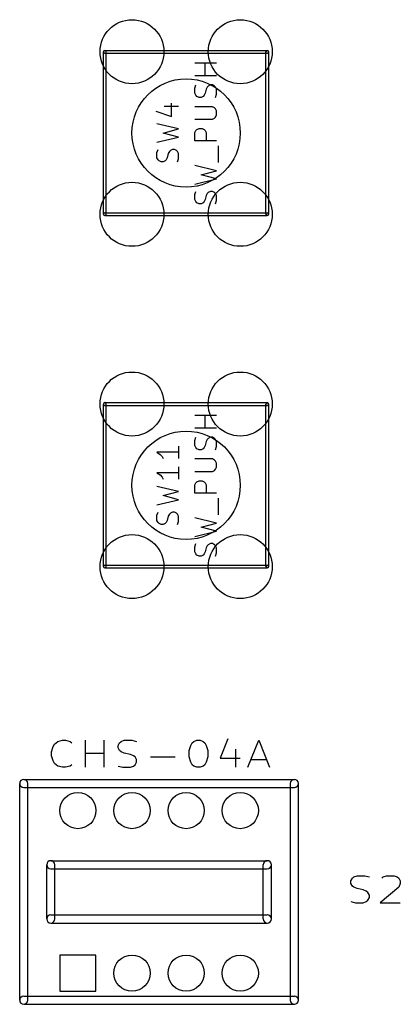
# Model space of a CAD drawing. Extents: x 10 to 287, y -200 to -10.
# Tile 16 of 19: x 190 to 208, y -98 to -52. Entities that reach past the tile are written whole.
import ezdxf

# ---------------------------------------------------------------- set-up
doc = ezdxf.new("R2010")
doc.units = 0
doc.header["$MEASUREMENT"] = 0
doc.layers.add('BLACK', color=250, linetype='CONTINUOUS')

msp = doc.modelspace()

# ---------------------------------------------------------------- linework, layer by layer
at = {"layer": 'BLACK'}
for p, q in [((194.247, -60.96), (194.247, -53.34)), ((194.31, -53.2765), (201.93, -53.2765)), ((194.31, -53.4035), (201.93, -53.4035)), ((194.374, -60.96), (194.374, -53.34)), ((201.867, -60.96), (201.867, -53.34)), ((201.994, -60.96), (201.994, -53.34)), ((199.547, -53.8843), (198.531, -53.8843)), ((199.015, -54.4649), (199.015, -53.8843)), ((199.547, -54.4649), (198.531, -54.4649)), ((198.531, -55.0454), (198.58, -54.9003)), ((199.257, -54.9003), (199.16, -54.9487)), ((199.354, -54.9003), (199.257, -54.9003)), ((199.45, -54.9487), (199.354, -54.9003)), ((198.531, -55.2873), (198.531, -55.0454)), ((198.58, -55.3841), (198.531, -55.2873)), ((199.015, -55.2873), (198.967, -55.3841)), ((199.063, -55.0938), (199.015, -55.2873)), ((199.112, -54.997), (199.063, -55.0938)), ((199.16, -54.9487), (199.112, -54.997)), ((199.499, -54.997), (199.45, -54.9487)), ((199.547, -55.0938), (199.499, -54.997)), ((199.499, -55.4809), (199.547, -55.3357)), ((199.547, -55.3357), (199.547, -55.0938)), ((197.431, -56.3759), (197.431, -55.747)), ((198.628, -55.4325), (198.58, -55.3841)), ((198.725, -55.4809), (198.628, -55.4325)), ((198.822, -55.4809), (198.725, -55.4809)), ((198.918, -55.4325), (198.822, -55.4809)), ((198.967, -55.3841), (198.918, -55.4325)), ((196.705, -56.134), (197.431, -56.3759)), ((197.092, -55.8921), (197.769, -55.8921)), ((199.354, -55.9163), (198.531, -55.9163)), ((199.45, -55.9647), (199.354, -55.9163)), ((199.499, -56.013), (199.45, -55.9647)), ((199.547, -56.1098), (199.499, -56.013)), ((199.547, -56.3033), (199.547, -56.1098)), ((197.769, -56.9565), (196.753, -56.7146)), ((198.531, -56.4969), (199.354, -56.4969)), ((199.354, -56.4969), (199.45, -56.4485)), ((199.45, -56.4485), (199.499, -56.4001)), ((199.499, -56.4001), (199.547, -56.3033)), ((197.044, -57.15), (197.769, -56.9565)), ((197.769, -57.3435), (197.044, -57.15)), ((198.531, -57.1258), (198.58, -57.029)), ((198.531, -57.5129), (198.531, -57.1258)), ((198.58, -57.029), (198.628, -56.9807)), ((198.628, -56.9807), (198.725, -56.9323)), ((198.725, -56.9323), (198.87, -56.9323)), ((198.87, -56.9323), (198.967, -56.9807)), ((198.967, -56.9807), (199.015, -57.029)), ((199.015, -57.029), (199.063, -57.1258)), ((199.063, -57.1258), (199.063, -57.5129)), ((196.753, -57.5854), (197.769, -57.3435)), ((199.547, -57.5129), (198.531, -57.5129)), ((196.753, -58.0692), (196.802, -57.9241)), ((196.753, -58.3111), (196.753, -58.0692)), ((197.285, -58.1176), (197.237, -58.3111)), ((197.334, -58.0209), (197.285, -58.1176)), ((197.382, -57.9725), (197.334, -58.0209)), ((197.479, -57.9241), (197.382, -57.9725)), ((197.576, -57.9241), (197.479, -57.9241)), ((197.672, -57.9725), (197.576, -57.9241)), ((197.721, -58.0209), (197.672, -57.9725)), ((197.769, -58.1176), (197.721, -58.0209)), ((197.769, -58.3595), (197.769, -58.1176)), ((199.644, -58.5289), (199.644, -57.7548)), ((196.802, -58.4079), (196.753, -58.3111)), ((196.85, -58.4563), (196.802, -58.4079)), ((196.947, -58.5047), (196.85, -58.4563)), ((197.044, -58.5047), (196.947, -58.5047)), ((197.14, -58.4563), (197.044, -58.5047)), ((197.189, -58.4079), (197.14, -58.4563)), ((197.237, -58.3111), (197.189, -58.4079)), ((197.721, -58.5047), (197.769, -58.3595)), ((199.547, -58.9159), (198.531, -58.674)), ((198.822, -59.1094), (199.547, -58.9159)), ((198.531, -59.5449), (199.547, -59.303)), ((199.547, -59.303), (198.822, -59.1094)), ((198.531, -60.0287), (198.58, -59.8835)), ((199.112, -59.9803), (199.063, -60.077)), ((199.16, -59.9319), (199.112, -59.9803)), ((199.257, -59.8835), (199.16, -59.9319)), ((199.354, -59.8835), (199.257, -59.8835)), ((199.45, -59.9319), (199.354, -59.8835)), ((199.499, -59.9803), (199.45, -59.9319)), ((199.547, -60.077), (199.499, -59.9803)), ((198.531, -60.2706), (198.531, -60.0287)), ((198.58, -60.3673), (198.531, -60.2706)), ((198.628, -60.4157), (198.58, -60.3673)), ((198.725, -60.4641), (198.628, -60.4157)), ((198.918, -60.4157), (198.822, -60.4641)), ((198.967, -60.3673), (198.918, -60.4157)), ((199.015, -60.2706), (198.967, -60.3673)), ((199.063, -60.077), (199.015, -60.2706)), ((199.499, -60.4641), (199.547, -60.319)), ((199.547, -60.319), (199.547, -60.077)), ((194.31, -60.8965), (201.93, -60.8965)), ((198.822, -60.4641), (198.725, -60.4641)), ((194.31, -61.0235), (201.93, -61.0235)), ((194.247, -77.47), (194.247, -69.85)), ((194.31, -69.7865), (201.93, -69.7865)), ((194.31, -69.9135), (201.93, -69.9135)), ((194.374, -77.47), (194.374, -69.85)), ((201.867, -77.47), (201.867, -69.85)), ((201.994, -77.47), (201.994, -69.85)), ((199.547, -70.3943), (198.531, -70.3943)), ((199.015, -70.9749), (199.015, -70.3943)), ((199.547, -70.9749), (198.531, -70.9749)), ((198.531, -71.5554), (198.58, -71.4103)), ((199.112, -71.507), (199.063, -71.6038)), ((199.16, -71.4587), (199.112, -71.507)), ((199.257, -71.4103), (199.16, -71.4587)), ((199.354, -71.4103), (199.257, -71.4103)), ((199.45, -71.4587), (199.354, -71.4103)), ((199.499, -71.507), (199.45, -71.4587)), ((199.547, -71.6038), (199.499, -71.507)), ((197.769, -71.8215), (197.769, -72.4021)), ((198.531, -71.7973), (198.531, -71.5554)), ((198.58, -71.8941), (198.531, -71.7973)), ((198.628, -71.9425), (198.58, -71.8941)), ((198.725, -71.9909), (198.628, -71.9425)), ((198.918, -71.9425), (198.822, -71.9909)), ((198.967, -71.8941), (198.918, -71.9425)), ((199.015, -71.7973), (198.967, -71.8941)), ((199.063, -71.6038), (199.015, -71.7973)), ((199.499, -71.9909), (199.547, -71.8457)), ((199.547, -71.8457), (199.547, -71.6038)), ((197.769, -72.1118), (196.753, -72.1118)), ((196.753, -72.1118), (196.898, -72.2086)), ((196.898, -72.2086), (196.995, -72.3053)), ((196.995, -72.3053), (197.044, -72.4021)), ((199.354, -72.4263), (198.531, -72.4263)), ((198.822, -71.9909), (198.725, -71.9909)), ((199.45, -72.4747), (199.354, -72.4263)), ((197.769, -72.7891), (197.769, -73.3697)), ((199.499, -72.523), (199.45, -72.4747)), ((199.547, -72.6198), (199.499, -72.523)), ((199.499, -72.9101), (199.547, -72.8133)), ((199.547, -72.8133), (199.547, -72.6198)), ((197.769, -73.0794), (196.753, -73.0794)), ((196.753, -73.0794), (196.898, -73.1762)), ((196.898, -73.1762), (196.995, -73.273)), ((196.995, -73.273), (197.044, -73.3697)), ((198.531, -73.0069), (199.354, -73.0069)), ((199.354, -73.0069), (199.45, -72.9585)), ((199.45, -72.9585), (199.499, -72.9101)), ((197.769, -73.9503), (196.753, -73.7084)), ((198.531, -73.6358), (198.58, -73.539)), ((198.531, -74.0229), (198.531, -73.6358)), ((198.58, -73.539), (198.628, -73.4907)), ((198.628, -73.4907), (198.725, -73.4423)), ((198.725, -73.4423), (198.87, -73.4423)), ((198.87, -73.4423), (198.967, -73.4907)), ((198.967, -73.4907), (199.015, -73.539)), ((199.015, -73.539), (199.063, -73.6358)), ((199.063, -73.6358), (199.063, -74.0229)), ((197.044, -74.1438), (197.769, -73.9503)), ((197.769, -74.3373), (197.044, -74.1438)), ((199.547, -74.0229), (198.531, -74.0229)), ((199.644, -75.0389), (199.644, -74.2648)), ((196.753, -74.5792), (197.769, -74.3373)), ((196.753, -75.063), (196.802, -74.9179)), ((196.753, -75.305), (196.753, -75.063)), ((197.285, -75.1114), (197.237, -75.305)), ((197.334, -75.0147), (197.285, -75.1114)), ((197.382, -74.9663), (197.334, -75.0147)), ((197.479, -74.9179), (197.382, -74.9663)), ((197.576, -74.9179), (197.479, -74.9179)), ((197.672, -74.9663), (197.576, -74.9179)), ((197.721, -75.0147), (197.672, -74.9663)), ((197.769, -75.1114), (197.721, -75.0147)), ((197.769, -75.3533), (197.769, -75.1114)), ((199.547, -75.4259), (198.531, -75.184)), ((196.802, -75.4017), (196.753, -75.305)), ((196.85, -75.4501), (196.802, -75.4017)), ((196.947, -75.4985), (196.85, -75.4501)), ((197.044, -75.4985), (196.947, -75.4985)), ((197.14, -75.4501), (197.044, -75.4985)), ((197.189, -75.4017), (197.14, -75.4501)), ((197.237, -75.305), (197.189, -75.4017)), ((197.721, -75.4985), (197.769, -75.3533)), ((198.822, -75.6194), (199.547, -75.4259)), ((199.547, -75.813), (198.822, -75.6194)), ((198.531, -76.0549), (199.547, -75.813)), ((198.531, -76.5387), (198.58, -76.3935)), ((198.531, -76.7806), (198.531, -76.5387)), ((199.063, -76.587), (199.015, -76.7806)), ((199.112, -76.4903), (199.063, -76.587)), ((199.16, -76.4419), (199.112, -76.4903)), ((199.257, -76.3935), (199.16, -76.4419)), ((199.354, -76.3935), (199.257, -76.3935)), ((199.45, -76.4419), (199.354, -76.3935)), ((199.499, -76.4903), (199.45, -76.4419)), ((199.547, -76.587), (199.499, -76.4903)), ((199.547, -76.829), (199.547, -76.587)), ((198.58, -76.8773), (198.531, -76.7806)), ((198.628, -76.9257), (198.58, -76.8773)), ((198.725, -76.9741), (198.628, -76.9257)), ((198.822, -76.9741), (198.725, -76.9741)), ((198.918, -76.9257), (198.822, -76.9741)), ((198.967, -76.8773), (198.918, -76.9257)), ((199.015, -76.7806), (198.967, -76.8773)), ((199.499, -76.9741), (199.547, -76.829)), ((194.31, -77.4065), (201.93, -77.4065)), ((194.31, -77.5335), (201.93, -77.5335)), ((191.879, -85.9064), (191.951, -85.7855)), ((191.951, -85.7855), (192.097, -85.6645)), ((192.097, -85.6645), (192.314, -85.604)), ((192.314, -85.604), (192.459, -85.604)), ((192.459, -85.604), (192.677, -85.6645)), ((192.677, -85.6645), (192.75, -85.725)), ((193.403, -86.874), (193.403, -85.604)), ((194.274, -86.874), (194.274, -85.604)), ((194.927, -85.846), (194.999, -85.725)), ((194.999, -85.725), (195.072, -85.6645)), ((195.072, -85.6645), (195.217, -85.604)), ((195.217, -85.604), (195.58, -85.604)), ((195.58, -85.604), (195.798, -85.6645)), ((198.338, -85.846), (198.41, -85.725)), ((198.41, -85.725), (198.483, -85.6645)), ((198.483, -85.6645), (198.628, -85.604)), ((198.628, -85.604), (198.773, -85.604)), ((198.773, -85.604), (198.918, -85.6645)), ((198.918, -85.6645), (198.991, -85.725)), ((198.991, -85.725), (199.063, -85.846)), ((200.079, -85.5436), (199.717, -86.4507)), ((201.023, -86.874), (201.531, -85.604)), ((201.531, -85.604), (202.039, -86.874)), ((191.806, -86.1483), (191.879, -85.9064)), ((191.806, -86.3298), (191.806, -86.1483)), ((193.403, -86.2088), (194.274, -86.2088)), ((194.927, -85.9669), (194.927, -85.846)), ((194.999, -86.0879), (194.927, -85.9669)), ((195.072, -86.1483), (194.999, -86.0879)), ((195.217, -86.2088), (195.072, -86.1483)), ((195.507, -86.2693), (195.217, -86.2088)), ((195.653, -86.3298), (195.507, -86.2693)), ((198.265, -86.0879), (198.338, -85.846)), ((198.265, -86.3902), (198.265, -86.0879)), ((199.063, -85.846), (199.136, -86.0879)), ((199.136, -86.0879), (199.136, -86.3902)), ((200.442, -86.0274), (200.442, -86.874)), ((191.879, -86.5717), (191.806, -86.3298)), ((191.951, -86.6926), (191.879, -86.5717)), ((192.097, -86.8136), (191.951, -86.6926)), ((195.725, -86.3902), (195.653, -86.3298)), ((195.798, -86.5112), (195.725, -86.3902)), ((195.725, -86.7531), (195.798, -86.6321)), ((195.798, -86.6321), (195.798, -86.5112)), ((196.451, -86.3902), (197.612, -86.3902)), ((198.338, -86.6321), (198.265, -86.3902)), ((198.41, -86.7531), (198.338, -86.6321)), ((199.063, -86.6321), (198.991, -86.7531)), ((199.136, -86.3902), (199.063, -86.6321)), ((199.717, -86.4507), (200.66, -86.4507)), ((201.168, -86.5112), (201.894, -86.5112)), ((192.314, -86.874), (192.097, -86.8136)), ((192.459, -86.874), (192.314, -86.874)), ((192.677, -86.8136), (192.459, -86.874)), ((192.75, -86.7531), (192.677, -86.8136)), ((194.927, -86.8136), (195.145, -86.874)), ((195.145, -86.874), (195.507, -86.874)), ((195.507, -86.874), (195.653, -86.8136)), ((195.653, -86.8136), (195.725, -86.7531)), ((198.483, -86.8136), (198.41, -86.7531)), ((198.628, -86.874), (198.483, -86.8136)), ((198.773, -86.874), (198.628, -86.874)), ((198.918, -86.8136), (198.773, -86.874)), ((198.991, -86.7531), (198.918, -86.8136)), ((190.31, -97.79), (190.31, -87.63)), ((190.5, -87.4395), (203.2, -87.4395)), ((190.691, -97.79), (190.691, -87.63)), ((203.01, -97.79), (203.01, -87.63)), ((203.391, -97.79), (203.391, -87.63)), ((190.5, -87.8205), (203.2, -87.8205)), ((191.77, -91.2495), (201.93, -91.2495)), ((191.58, -93.98), (191.58, -91.44)), ((191.77, -91.6305), (201.93, -91.6305)), ((191.961, -93.98), (191.961, -91.44)), ((201.74, -93.98), (201.74, -91.44)), ((202.121, -93.98), (202.121, -91.44)), ((205.849, -92.196), (205.921, -92.075)), ((205.849, -92.3169), (205.849, -92.196)), ((205.921, -92.075), (205.994, -92.0145)), ((205.994, -92.0145), (206.139, -91.954)), ((206.139, -91.954), (206.502, -91.954)), ((206.502, -91.954), (206.72, -92.0145)), ((207.3, -92.075), (207.373, -92.0145)), ((207.373, -92.0145), (207.518, -91.954)), ((207.518, -91.954), (207.881, -91.954)), ((207.881, -91.954), (208.026, -92.0145)), ((208.026, -92.0145), (208.099, -92.075)), ((208.099, -92.075), (208.171, -92.196)), ((208.171, -92.196), (208.171, -92.3169)), ((205.921, -92.4379), (205.849, -92.3169)), ((205.994, -92.4983), (205.921, -92.4379)), ((206.139, -92.5588), (205.994, -92.4983)), ((206.429, -92.6193), (206.139, -92.5588)), ((206.575, -92.6798), (206.429, -92.6193)), ((206.647, -92.7402), (206.575, -92.6798)), ((206.72, -92.8612), (206.647, -92.7402)), ((208.099, -92.4983), (207.228, -93.224)), ((208.171, -92.3169), (208.099, -92.4983)), ((205.849, -93.1636), (206.067, -93.224)), ((206.429, -93.224), (206.575, -93.1636)), ((206.575, -93.1636), (206.647, -93.1031)), ((206.647, -93.1031), (206.72, -92.9821)), ((206.72, -92.9821), (206.72, -92.8612)), ((206.067, -93.224), (206.429, -93.224)), ((207.228, -93.224), (208.171, -93.224)), ((191.77, -93.7895), (201.93, -93.7895)), ((191.77, -94.1705), (201.93, -94.1705)), ((192.19, -95.67), (192.19, -97.37)), ((193.89, -95.67), (192.19, -95.67)), ((193.89, -97.37), (193.89, -95.67)), ((190.5, -97.5995), (203.2, -97.5995)), ((192.19, -97.37), (193.89, -97.37)), ((190.5, -97.9805), (203.2, -97.9805))]:
    msp.add_line(p, q, dxfattribs=at)
for centre, radius in [((195.58, -53.34), 1.5), ((200.66, -53.34), 1.5), ((198.12, -57.15), 2.54), ((195.58, -60.96), 1.5), ((200.66, -60.96), 1.5), ((195.58, -69.85), 1.5), ((200.66, -69.85), 1.5), ((198.12, -73.66), 2.54), ((195.58, -77.47), 1.5), ((200.66, -77.47), 1.5), ((193.04, -88.9), 0.85), ((195.58, -88.9), 0.85), ((198.12, -88.9), 0.85), ((200.66, -88.9), 0.85), ((195.58, -96.52), 0.85), ((198.12, -96.52), 0.85), ((200.66, -96.52), 0.85)]:
    msp.add_circle(centre, radius, dxfattribs=at)
for centre, radius, start, end in [((194.31, -53.34), 0.0635, 360, 540), ((194.31, -53.34), 0.0635, 90, 270), ((201.93, -53.34), 0.0635, 360, 540), ((201.93, -53.34), 0.0635, 270, 450), ((194.31, -60.96), 0.0635, 90, 270), ((201.93, -60.96), 0.0635, 270, 450), ((194.31, -60.96), 0.0635, 180, 360), ((201.93, -60.96), 0.0635, 180, 360), ((194.31, -69.85), 0.0635, 360, 540), ((194.31, -69.85), 0.0635, 90, 270), ((201.93, -69.85), 0.0635, 360, 540), ((201.93, -69.85), 0.0635, 270, 450), ((194.31, -77.47), 0.0635, 90, 270), ((194.31, -77.47), 0.0635, 180, 360), ((201.93, -77.47), 0.0635, 180, 360), ((201.93, -77.47), 0.0635, 270, 450), ((190.5, -87.63), 0.1905, 360, 540), ((190.5, -87.63), 0.1905, 90, 270), ((203.2, -87.63), 0.1905, 360, 540), ((203.2, -87.63), 0.1905, 270, 450), ((191.77, -91.44), 0.1905, 360, 540), ((191.77, -91.44), 0.1905, 90, 270), ((201.93, -91.44), 0.1905, 360, 540), ((201.93, -91.44), 0.1905, 270, 450), ((191.77, -93.98), 0.1905, 90, 270), ((191.77, -93.98), 0.1905, 180, 360), ((201.93, -93.98), 0.1905, 180, 360), ((201.93, -93.98), 0.1905, 270, 450), ((190.5, -97.79), 0.1905, 90, 270), ((190.5, -97.79), 0.1905, 180, 360), ((203.2, -97.79), 0.1905, 180, 360), ((203.2, -97.79), 0.1905, 270, 450)]:
    msp.add_arc(centre, radius, start, end, dxfattribs=at)

doc.saveas('drawing.dxf')
